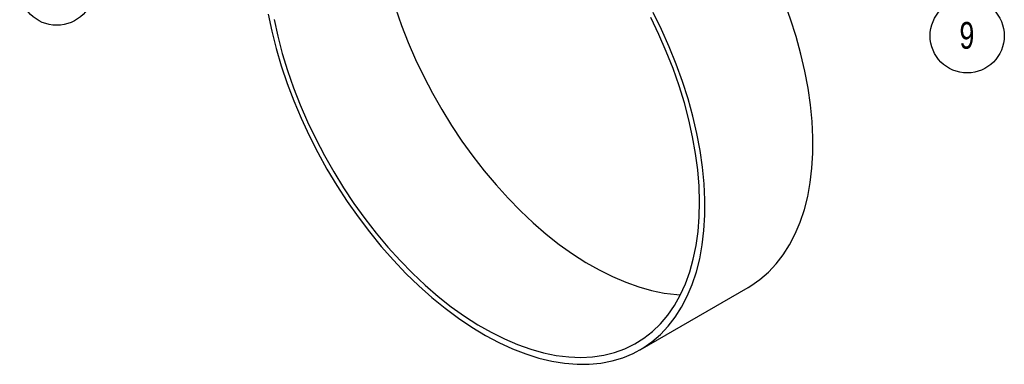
# Model space of a CAD drawing. Header units: millimetres. Extents: x 60 to 704, y 20 to 284.
# Tile 31 of 38: x 575 to 704, y 148 to 193. Entities that reach past the tile are written whole.
import ezdxf

# ---------------------------------------------------------------- set-up
doc = ezdxf.new("R2010")
doc.units = ezdxf.units.MM
doc.layers.add('FORMATO', color=179, linetype='Continuous')
doc.styles.add('SLDTEXTSTYLE0', font='TXT', dxfattribs={"width": 0.75})

# ---------------------------------------------------------------- blocks, each defined once
blk = doc.blocks.new('SW_NOTE_0_3')
at = {"layer": 'FORMATO', "color": 0}
blk.add_circle((4.02, -2.73), 4.86, dxfattribs=at)
at = {"layer": 'FORMATO', "color": 0, "insert": (3.98, -0.92), "char_height": 3.5, "attachment_point": 2, "style": 'SLDTEXTSTYLE0'}
blk.add_mtext('9', dxfattribs=at)
blk = doc.blocks.new('SW_NOTE_0_4')
at = {"layer": 'FORMATO', "color": 0}
blk.add_circle((-4.25, -2.36), 4.86, dxfattribs=at)
at = {"layer": 'FORMATO', "color": 0, "insert": (-4.28, -0.55), "char_height": 3.5, "attachment_point": 2, "style": 'SLDTEXTSTYLE0'}
blk.add_mtext('5', dxfattribs=at)

msp = doc.modelspace()

# ---------------------------------------------------------------- linework, layer by layer
at = {"color": 7, "linetype": 'Continuous', "lineweight": 25}
msp.add_line((656.2039, 150.0903), (670.3461, 158.2544), dxfattribs=at)
at = {"color": 7, "linetype": 'Continuous', "lineweight": 25, "flags": 128}
for points in [[(624.1893, 194.8312), (624.9717, 192.5793), (625.8487, 190.3319), (626.817, 188.0976), (627.8729, 185.8848), (629.0123, 183.7019), (630.231, 181.5573), (631.5243, 179.4592), (632.8873, 177.4154), (634.3147, 175.4338), (635.8013, 173.5219), (637.3413, 171.687), (638.9288, 169.936), (640.5579, 168.2757), (642.2223, 166.7122), (643.9156, 165.2517), (645.6316, 163.8996), (647.3636, 162.661), (649.105, 161.5408), (650.8493, 160.543), (652.5897, 159.6717), (654.3198, 158.9299), (656.0328, 158.3207), (657.7223, 157.8462), (659.3818, 157.5083), (661.0051, 157.3083), (661.4837, 157.2754)], [(670.3461, 158.2544), (670.702, 158.4671), (671.8925, 159.2932), (673.0008, 160.248), (674.0228, 161.3277), (674.9545, 162.5285), (675.7927, 163.8457), (676.534, 165.2745), (677.1758, 166.8096), (677.7157, 168.4452), (678.1516, 170.1752), (678.482, 171.9933), (678.7055, 173.8925), (678.8214, 175.8658), (678.8292, 177.9059), (678.729, 180.0052), (678.521, 182.1557), (678.206, 184.3496), (677.7853, 186.5785), (677.2604, 188.8343), (676.6332, 191.1084), (675.9061, 193.3924), (675.4352, 194.7306)], [(607.5159, 194.0534), (607.9818, 191.8118), (608.5511, 189.5471), (609.2217, 187.2677), (609.9911, 184.982), (610.8563, 182.6986), (611.8143, 180.4261), (612.8614, 178.1728), (613.9937, 175.9472), (615.207, 173.7577), (616.4967, 171.6123), (617.8581, 169.519), (619.2861, 167.4858), (620.7753, 165.5201), (622.3202, 163.6292), (623.915, 161.8204), (625.5538, 160.1002), (627.2305, 158.4751), (628.9387, 156.9512), (630.6723, 155.5342), (632.4246, 154.2293), (634.1891, 153.0414), (635.9593, 151.9749), (637.7285, 151.0339), (639.4902, 150.2218), (641.2378, 149.5416), (642.9648, 148.9959), (644.6646, 148.5868), (646.3311, 148.3157), (647.9579, 148.1837), (649.539, 148.1912), (651.0685, 148.3382), (652.5408, 148.6243), (653.9502, 149.0482), (655.2915, 149.6085), (656.5599, 150.303), (657.7504, 151.1292), (658.8587, 152.0839), (659.8806, 153.1637), (660.8124, 154.3644), (661.6505, 155.6816), (662.3919, 157.1104), (663.0337, 158.6455), (663.5735, 160.2811), (664.0095, 162.0112), (664.3398, 163.8292), (664.5634, 165.7284), (664.6793, 167.7018), (664.6871, 169.7418), (664.5868, 171.8411), (664.3788, 173.9916), (664.0639, 176.1855), (663.6432, 178.4144), (663.1183, 180.6702), (662.4911, 182.9443), (661.764, 185.2283), (660.9397, 187.5138), (660.0213, 189.792), (659.0122, 192.0546), (657.9162, 194.2932)], [(608.2955, 193.3643), (608.7777, 191.1502), (609.3624, 188.915), (610.0472, 186.6672), (610.8296, 184.4153), (611.7066, 182.1679), (612.6749, 179.9335), (613.7307, 177.7207), (614.8702, 175.5379), (616.0889, 173.3933), (617.3822, 171.2951), (618.7451, 169.2513), (620.1726, 167.2697), (621.6592, 165.3578), (623.1991, 163.5229), (624.7867, 161.7719), (626.4157, 160.1116), (628.0801, 158.5481), (629.7735, 157.0876), (631.4895, 155.7355), (633.2214, 154.4969), (634.9629, 153.3767), (636.7071, 152.379), (638.4476, 151.5076), (640.1776, 150.7658), (641.8906, 150.1566), (643.5801, 149.6821), (645.2397, 149.3442), (646.863, 149.1442), (648.4438, 149.0829), (649.9762, 149.1604), (651.4543, 149.3765), (652.8726, 149.7303), (654.2255, 150.2206), (655.5081, 150.8454), (656.7153, 151.6024), (657.8426, 152.4886), (658.8857, 153.5008), (659.8406, 154.6351), (660.7038, 155.8871), (661.4719, 157.2521), (662.142, 158.7249), (662.7116, 160.2999), (663.1784, 161.9712), (663.5408, 163.7323), (663.7973, 165.5765), (663.947, 167.4969), (663.9893, 169.4861), (663.924, 171.5366), (663.7514, 173.6406), (663.4721, 175.7901), (663.0872, 177.9769), (662.5982, 180.1926), (662.0069, 182.4289), (661.3156, 184.6773), (660.5269, 186.9292), (659.6438, 189.176), (658.6696, 191.4092), (657.6081, 193.6203)]]:
    msp.add_lwpolyline(points, dxfattribs=at)

# ---------------------------------------------------------------- block references
at = {"layer": 'FORMATO'}
for name, p in [('SW_NOTE_0_4', (584.078, 199.8169)), ('SW_NOTE_0_3', (695.0215, 193.9442))]:
    msp.add_blockref(name, p, dxfattribs=at)

doc.saveas('drawing.dxf')
